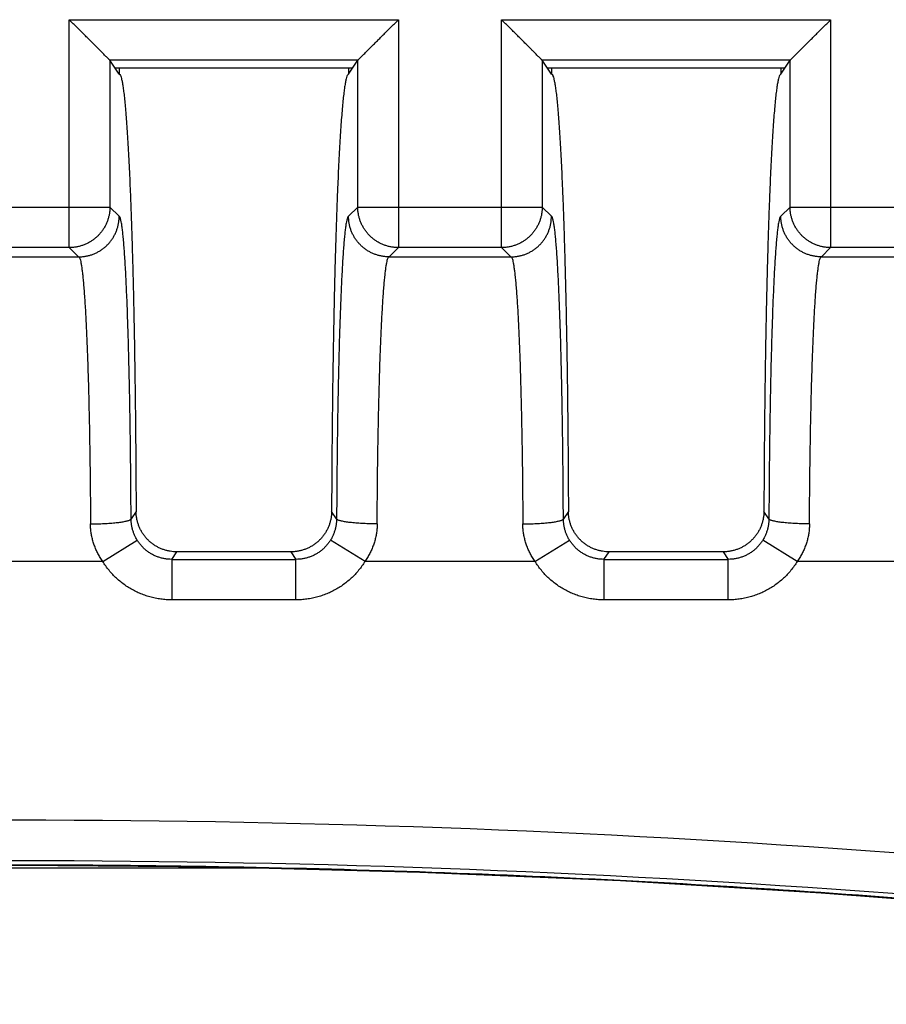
# Model space of a CAD drawing. Header units: inches. Extents: x 0 to 34, y 0 to 22.
# Tile 43 of 78: x 16.8 to 17.2, y 8.2 to 8.7. Entities that reach past the tile are written whole.
import ezdxf

# ---------------------------------------------------------------- set-up
doc = ezdxf.new("R2010")
doc.units = ezdxf.units.IN
doc.header["$LTSCALE"] = 1.87
doc.header["$MEASUREMENT"] = 0
doc.layers.get('0').update_dxf_attribs({"linetype": 'CONTINUOUS'})

msp = doc.modelspace()

# ---------------------------------------------------------------- linework, layer by layer
at = {"color": 7, "linetype": 'CONTINUOUS'}
for p, q in [((16.80375, 8.68169), (16.96586, 8.68169)), ((16.80375, 8.56942), (16.80375, 8.68169)), ((16.96586, 8.68169), (16.96586, 8.56942)), ((17.01675, 8.68169), (17.17886, 8.68169)), ((17.01675, 8.56942), (17.01675, 8.68169)), ((17.17886, 8.68169), (17.17886, 8.56942)), ((16.94588, 8.66171), (16.82374, 8.66171)), ((16.82831, 8.65485), (16.82374, 8.66171)), ((16.82621, 8.658), (16.9434, 8.658)), ((16.82831, 8.658), (16.82831, 8.65485)), ((16.94131, 8.65485), (16.94588, 8.66171)), ((16.94131, 8.658), (16.94131, 8.65485)), ((17.15888, 8.66171), (17.03674, 8.66171)), ((17.04131, 8.65485), (17.03674, 8.66171)), ((17.03921, 8.658), (17.1564, 8.658)), ((17.04131, 8.658), (17.04131, 8.65485)), ((17.15431, 8.65485), (17.15888, 8.66171)), ((17.15431, 8.658), (17.15431, 8.65485)), ((16.73287, 8.58941), (16.82374, 8.58941)), ((16.82829, 8.58485), (16.82374, 8.58941)), ((16.94587, 8.58941), (16.94132, 8.58485)), ((16.94587, 8.58941), (17.03674, 8.58941)), ((17.04129, 8.58485), (17.03674, 8.58941)), ((17.15887, 8.58941), (17.15432, 8.58485)), ((17.15887, 8.58941), (17.24974, 8.58941)), ((16.80375, 8.56942), (16.75286, 8.56942)), ((16.80375, 8.56942), (16.80831, 8.56485)), ((16.96131, 8.56485), (16.96586, 8.56942)), ((17.01675, 8.56942), (16.96586, 8.56942)), ((17.01675, 8.56942), (17.02131, 8.56485)), ((17.17431, 8.56485), (17.17886, 8.56942)), ((17.22975, 8.56942), (17.17886, 8.56942)), ((16.74831, 8.56485), (16.80831, 8.56485)), ((16.80832, 8.56485), (16.80838, 8.56485)), ((16.96129, 8.56485), (16.96123, 8.56485)), ((16.96131, 8.56485), (17.02131, 8.56485)), ((17.02132, 8.56485), (17.02138, 8.56485)), ((17.17429, 8.56485), (17.17423, 8.56485)), ((17.17431, 8.56485), (17.23431, 8.56485)), ((16.83664, 8.4395), (16.83417, 8.43579)), ((16.93544, 8.43579), (16.93297, 8.4395)), ((17.04964, 8.4395), (17.04717, 8.43579)), ((17.14844, 8.43579), (17.14597, 8.4395)), ((16.82018, 8.41485), (16.83718, 8.42533)), ((16.94943, 8.41485), (16.93244, 8.42533)), ((17.03318, 8.41485), (17.05018, 8.42533)), ((17.16243, 8.41485), (17.14544, 8.42533)), ((16.85418, 8.41585), (16.85666, 8.41957)), ((16.85418, 8.41585), (16.91543, 8.41585)), ((16.85418, 8.41585), (16.85418, 8.39587)), ((16.91295, 8.41957), (16.91543, 8.41585)), ((16.91543, 8.39587), (16.91543, 8.41585)), ((17.06718, 8.41585), (17.06966, 8.41957)), ((17.06718, 8.41585), (17.12843, 8.41585)), ((17.06718, 8.41585), (17.06718, 8.39587)), ((17.12595, 8.41957), (17.12843, 8.41585)), ((17.12843, 8.39587), (17.12843, 8.41585)), ((16.82018, 8.41485), (16.73643, 8.41485)), ((17.03318, 8.41485), (16.94943, 8.41485)), ((17.24618, 8.41485), (17.16243, 8.41485)), ((16.91543, 8.39587), (16.85418, 8.39587)), ((17.12843, 8.39587), (17.06718, 8.39587)), ((16.65883, 8.26385), (16.8977, 8.26385))]:
    msp.add_line(p, q, dxfattribs=at)
msp.add_lwpolyline([(15.89066, 8.19665), (15.98832, 8.21098), (16.08656, 8.22368), (16.18499, 8.23469), (16.2836, 8.24402), (16.38235, 8.25165), (16.48122, 8.25759), (16.58019, 8.26183), (16.67922, 8.26438), (16.77828, 8.26523), (16.87734, 8.26438), (16.97637, 8.26183), (17.07533, 8.25759), (17.1742, 8.25165), (17.27296, 8.24401), (17.37156, 8.23469), (17.46999, 8.22368), (17.56823, 8.21098)], dxfattribs=at)
for radius, start, end in [(5.79042, 81.165426, 98.834613), (5.77043, 81.149349, 98.850651)]:
    msp.add_arc((16.77826, 2.49689), radius, start, end, dxfattribs=at)
for points, knots in [([(16.82374, 8.66171), (16.8237, 8.66175), (16.82361, 8.66184), (16.82342, 8.66203), (16.82315, 8.6623), (16.82279, 8.66266), (16.82233, 8.66312), (16.82178, 8.66367), (16.82111, 8.66434), (16.82033, 8.66512), (16.81943, 8.66602), (16.8184, 8.66705), (16.81723, 8.66822), (16.81593, 8.66952), (16.8145, 8.67095), (16.81293, 8.67252), (16.81125, 8.6742), (16.80948, 8.67597), (16.80762, 8.67783), (16.8057, 8.67975), (16.80441, 8.68104), (16.80375, 8.68169)], [0, 0, 0, 0, 0.004989, 0.014225, 0.02777, 0.045803, 0.068537, 0.096273, 0.129398, 0.168315, 0.213399, 0.264977, 0.323247, 0.388304, 0.460202, 0.538802, 0.623214, 0.712345, 0.805548, 0.90185, 1, 1, 1, 1]), ([(16.94588, 8.66171), (16.94591, 8.66175), (16.946, 8.66184), (16.94619, 8.66202), (16.94646, 8.6623), (16.94682, 8.66266), (16.94728, 8.66312), (16.94785, 8.66368), (16.94852, 8.66436), (16.94931, 8.66515), (16.95022, 8.66606), (16.95126, 8.66709), (16.95242, 8.66826), (16.95372, 8.66956), (16.95516, 8.67099), (16.95672, 8.67255), (16.95839, 8.67422), (16.96016, 8.67599), (16.96201, 8.67784), (16.96392, 8.67975), (16.96521, 8.68104), (16.96586, 8.68169)], [0, 0, 0, 0, 0.004927, 0.014084, 0.027601, 0.045717, 0.068645, 0.096788, 0.13048, 0.169938, 0.215281, 0.267011, 0.325406, 0.390477, 0.462195, 0.540515, 0.62458, 0.713334, 0.806158, 0.902116, 1, 1, 1, 1]), ([(17.03674, 8.66171), (17.0367, 8.66175), (17.03661, 8.66184), (17.03642, 8.66203), (17.03615, 8.6623), (17.03579, 8.66266), (17.03533, 8.66312), (17.03478, 8.66367), (17.03411, 8.66434), (17.03333, 8.66512), (17.03243, 8.66602), (17.0314, 8.66705), (17.03023, 8.66822), (17.02893, 8.66952), (17.0275, 8.67095), (17.02593, 8.67252), (17.02425, 8.6742), (17.02248, 8.67597), (17.02062, 8.67783), (17.0187, 8.67975), (17.01741, 8.68104), (17.01675, 8.68169)], [0, 0, 0, 0, 0.004989, 0.014225, 0.02777, 0.045803, 0.068537, 0.096273, 0.129398, 0.168315, 0.213399, 0.264977, 0.323247, 0.388304, 0.460202, 0.538802, 0.623214, 0.712345, 0.805548, 0.90185, 1, 1, 1, 1]), ([(17.15888, 8.66171), (17.15891, 8.66175), (17.159, 8.66184), (17.15919, 8.66202), (17.15946, 8.6623), (17.15982, 8.66266), (17.16028, 8.66312), (17.16085, 8.66368), (17.16152, 8.66436), (17.16231, 8.66515), (17.16322, 8.66606), (17.16426, 8.66709), (17.16542, 8.66826), (17.16672, 8.66956), (17.16816, 8.67099), (17.16972, 8.67255), (17.17139, 8.67422), (17.17316, 8.67599), (17.17501, 8.67784), (17.17692, 8.67975), (17.17821, 8.68104), (17.17886, 8.68169)], [0, 0, 0, 0, 0.004927, 0.014084, 0.027601, 0.045717, 0.068645, 0.096788, 0.13048, 0.169938, 0.215281, 0.267011, 0.325406, 0.390477, 0.462195, 0.540515, 0.62458, 0.713334, 0.806158, 0.902116, 1, 1, 1, 1]), ([(16.82374, 8.66171), (16.82374, 8.65368), (16.82374, 8.63761), (16.82374, 8.61351), (16.82374, 8.59744), (16.82374, 8.58941)], [0, 0, 0, 0, 0.333338, 0.666671, 1, 1, 1, 1]), ([(16.94587, 8.58941), (16.94587, 8.59744), (16.94587, 8.61351), (16.94587, 8.63761), (16.94588, 8.65368), (16.94588, 8.66171)], [0, 0, 0, 0, 0.333329, 0.666662, 1, 1, 1, 1]), ([(17.03674, 8.66171), (17.03674, 8.65368), (17.03674, 8.63761), (17.03674, 8.61351), (17.03674, 8.59744), (17.03674, 8.58941)], [0, 0, 0, 0, 0.333338, 0.666671, 1, 1, 1, 1]), ([(17.15887, 8.58941), (17.15887, 8.59744), (17.15887, 8.61351), (17.15887, 8.63761), (17.15888, 8.65368), (17.15888, 8.66171)], [0, 0, 0, 0, 0.333329, 0.666662, 1, 1, 1, 1]), ([(16.82831, 8.65485), (16.82845, 8.65485), (16.82881, 8.65453), (16.82911, 8.65377), (16.82948, 8.65257), (16.82983, 8.65091), (16.83019, 8.64879), (16.83055, 8.64621), (16.8309, 8.64317), (16.83125, 8.63969), (16.83159, 8.63576), (16.83193, 8.63141), (16.83226, 8.62662), (16.83258, 8.62141), (16.83289, 8.61579), (16.8332, 8.60977), (16.8335, 8.60336), (16.83379, 8.59658), (16.83406, 8.58943), (16.83433, 8.58193), (16.83458, 8.57409), (16.83482, 8.56594), (16.83505, 8.55749), (16.83527, 8.54876), (16.83547, 8.53976), (16.83565, 8.53051), (16.83583, 8.52103), (16.83598, 8.51134), (16.83613, 8.50146), (16.83625, 8.49141), (16.83636, 8.4812), (16.83646, 8.47087), (16.83654, 8.46045), (16.8366, 8.44998), (16.83663, 8.44299), (16.83664, 8.4395)], [0, 0, 0, 0, 0.002055, 0.005792, 0.011548, 0.019397, 0.029358, 0.041433, 0.055598, 0.071818, 0.090069, 0.110312, 0.132525, 0.156687, 0.182784, 0.210739, 0.24046, 0.271902, 0.305035, 0.339826, 0.376168, 0.413962, 0.453129, 0.4936, 0.535318, 0.578185, 0.622115, 0.666998, 0.712766, 0.759354, 0.806671, 0.854577, 0.902874, 0.951414, 1, 1, 1, 1]), ([(16.94131, 8.65485), (16.94115, 8.65485), (16.94079, 8.6545), (16.94048, 8.65371), (16.94009, 8.65243), (16.93974, 8.65066), (16.93936, 8.6484), (16.939, 8.64565), (16.93863, 8.64242), (16.93828, 8.6387), (16.93792, 8.63452), (16.93758, 8.62987), (16.93724, 8.62477), (16.93691, 8.61923), (16.93659, 8.61326), (16.93627, 8.60687), (16.93597, 8.60007), (16.93568, 8.59289), (16.9354, 8.58533), (16.93514, 8.57742), (16.93488, 8.56916), (16.93464, 8.56058), (16.93442, 8.55169), (16.93421, 8.54252), (16.93401, 8.53307), (16.93383, 8.52338), (16.93366, 8.51346), (16.93351, 8.50333), (16.93338, 8.49302), (16.93326, 8.48254), (16.93316, 8.47192), (16.93308, 8.46119), (16.93302, 8.45037), (16.93298, 8.44313), (16.93297, 8.4395)], [0, 0, 0, 0, 0.002126, 0.006059, 0.012159, 0.020505, 0.031105, 0.04396, 0.059043, 0.076334, 0.095797, 0.11739, 0.141079, 0.166799, 0.194516, 0.224153, 0.255665, 0.288975, 0.324016, 0.360721, 0.398996, 0.438786, 0.479977, 0.522514, 0.566281, 0.611204, 0.657182, 0.704109, 0.751911, 0.800463, 0.849689, 0.899427, 0.949575, 1, 1, 1, 1]), ([(17.04131, 8.65485), (17.04145, 8.65485), (17.04181, 8.65453), (17.04211, 8.65377), (17.04248, 8.65257), (17.04283, 8.65091), (17.04319, 8.64879), (17.04355, 8.64621), (17.0439, 8.64317), (17.04425, 8.63969), (17.04459, 8.63576), (17.04493, 8.63141), (17.04526, 8.62662), (17.04558, 8.62141), (17.04589, 8.61579), (17.0462, 8.60977), (17.0465, 8.60336), (17.04679, 8.59658), (17.04706, 8.58943), (17.04733, 8.58193), (17.04758, 8.57409), (17.04782, 8.56594), (17.04805, 8.55749), (17.04827, 8.54876), (17.04847, 8.53976), (17.04865, 8.53051), (17.04883, 8.52103), (17.04898, 8.51134), (17.04913, 8.50146), (17.04925, 8.49141), (17.04936, 8.4812), (17.04946, 8.47087), (17.04954, 8.46045), (17.0496, 8.44998), (17.04963, 8.44299), (17.04964, 8.4395)], [0, 0, 0, 0, 0.002055, 0.005792, 0.011548, 0.019397, 0.029358, 0.041433, 0.055598, 0.071818, 0.090069, 0.110312, 0.132525, 0.156687, 0.182784, 0.210739, 0.24046, 0.271902, 0.305035, 0.339826, 0.376168, 0.413962, 0.453129, 0.4936, 0.535318, 0.578185, 0.622115, 0.666998, 0.712766, 0.759354, 0.806671, 0.854577, 0.902874, 0.951414, 1, 1, 1, 1]), ([(17.15431, 8.65485), (17.15415, 8.65485), (17.15379, 8.6545), (17.15348, 8.65371), (17.15309, 8.65243), (17.15274, 8.65066), (17.15236, 8.6484), (17.152, 8.64565), (17.15163, 8.64242), (17.15128, 8.6387), (17.15092, 8.63452), (17.15058, 8.62987), (17.15024, 8.62477), (17.14991, 8.61923), (17.14959, 8.61326), (17.14927, 8.60687), (17.14897, 8.60007), (17.14868, 8.59289), (17.1484, 8.58533), (17.14814, 8.57742), (17.14788, 8.56916), (17.14764, 8.56058), (17.14742, 8.55169), (17.14721, 8.54252), (17.14701, 8.53307), (17.14683, 8.52338), (17.14666, 8.51346), (17.14651, 8.50333), (17.14638, 8.49302), (17.14626, 8.48254), (17.14616, 8.47192), (17.14608, 8.46119), (17.14602, 8.45037), (17.14598, 8.44313), (17.14597, 8.4395)], [0, 0, 0, 0, 0.002126, 0.006059, 0.012159, 0.020505, 0.031105, 0.04396, 0.059043, 0.076334, 0.095797, 0.11739, 0.141079, 0.166799, 0.194516, 0.224153, 0.255665, 0.288975, 0.324016, 0.360721, 0.398996, 0.438786, 0.479977, 0.522514, 0.566281, 0.611204, 0.657182, 0.704109, 0.751911, 0.800463, 0.849689, 0.899427, 0.949575, 1, 1, 1, 1]), ([(16.82374, 8.58941), (16.82374, 8.58886), (16.8237, 8.58775), (16.82349, 8.58611), (16.82315, 8.5845), (16.82268, 8.58291), (16.82207, 8.58137), (16.82135, 8.57989), (16.8205, 8.57847), (16.81954, 8.57712), (16.81847, 8.57586), (16.8173, 8.57469), (16.81604, 8.57362), (16.81469, 8.57266), (16.81327, 8.57182), (16.81179, 8.57109), (16.81025, 8.57049), (16.80866, 8.57001), (16.80705, 8.56967), (16.80541, 8.56947), (16.80431, 8.56942), (16.80375, 8.56942)], [0, 0, 0, 0, 0.052613, 0.105232, 0.157856, 0.210485, 0.263118, 0.315754, 0.368394, 0.421035, 0.473678, 0.526321, 0.578964, 0.631606, 0.684245, 0.736881, 0.789514, 0.842143, 0.894767, 0.947386, 1, 1, 1, 1]), ([(16.96586, 8.56942), (16.96531, 8.56942), (16.96421, 8.56947), (16.96257, 8.56967), (16.96095, 8.57001), (16.95937, 8.57049), (16.95783, 8.57109), (16.95634, 8.57182), (16.95492, 8.57266), (16.95358, 8.57362), (16.95231, 8.57469), (16.95115, 8.57586), (16.95008, 8.57712), (16.94911, 8.57847), (16.94827, 8.57989), (16.94754, 8.58137), (16.94694, 8.58291), (16.94647, 8.5845), (16.94612, 8.58611), (16.94592, 8.58775), (16.94587, 8.58886), (16.94587, 8.58941)], [0, 0, 0, 0, 0.052614, 0.105233, 0.157857, 0.210486, 0.263119, 0.315755, 0.368395, 0.421036, 0.473679, 0.526322, 0.578965, 0.631606, 0.684246, 0.736882, 0.789515, 0.842144, 0.894768, 0.947387, 1, 1, 1, 1]), ([(17.03674, 8.58941), (17.03674, 8.58886), (17.0367, 8.58775), (17.03649, 8.58611), (17.03615, 8.5845), (17.03568, 8.58291), (17.03507, 8.58137), (17.03435, 8.57989), (17.0335, 8.57847), (17.03254, 8.57712), (17.03147, 8.57586), (17.0303, 8.57469), (17.02904, 8.57362), (17.02769, 8.57266), (17.02627, 8.57182), (17.02479, 8.57109), (17.02325, 8.57049), (17.02166, 8.57001), (17.02005, 8.56967), (17.01841, 8.56947), (17.01731, 8.56942), (17.01675, 8.56942)], [0, 0, 0, 0, 0.052613, 0.105232, 0.157856, 0.210485, 0.263118, 0.315754, 0.368394, 0.421035, 0.473678, 0.526321, 0.578964, 0.631606, 0.684245, 0.736881, 0.789514, 0.842143, 0.894767, 0.947386, 1, 1, 1, 1]), ([(17.17886, 8.56942), (17.17831, 8.56942), (17.17721, 8.56947), (17.17557, 8.56967), (17.17395, 8.57001), (17.17237, 8.57049), (17.17083, 8.57109), (17.16934, 8.57182), (17.16792, 8.57266), (17.16658, 8.57362), (17.16531, 8.57469), (17.16415, 8.57586), (17.16308, 8.57712), (17.16211, 8.57847), (17.16127, 8.57989), (17.16054, 8.58137), (17.15994, 8.58291), (17.15947, 8.5845), (17.15912, 8.58611), (17.15892, 8.58775), (17.15887, 8.58886), (17.15887, 8.58941)], [0, 0, 0, 0, 0.052614, 0.105233, 0.157857, 0.210486, 0.263119, 0.315755, 0.368395, 0.421036, 0.473679, 0.526322, 0.578965, 0.631606, 0.684246, 0.736882, 0.789515, 0.842144, 0.894768, 0.947387, 1, 1, 1, 1]), ([(16.80838, 8.56485), (16.80891, 8.56486), (16.80999, 8.5649), (16.8116, 8.56511), (16.81322, 8.56545), (16.81481, 8.56592), (16.81635, 8.56652), (16.81784, 8.56725), (16.81926, 8.5681), (16.82061, 8.56907), (16.82187, 8.57014), (16.82304, 8.57131), (16.82411, 8.57258), (16.82507, 8.57393), (16.82591, 8.57535), (16.82664, 8.57684), (16.82724, 8.57838), (16.82771, 8.57996), (16.82805, 8.58158), (16.82825, 8.58321), (16.8283, 8.58431), (16.8283, 8.58485)], [0, 0, 0, 0, 0.050642, 0.103384, 0.156109, 0.208954, 0.261749, 0.314583, 0.367402, 0.4202, 0.473058, 0.525858, 0.578729, 0.631525, 0.684301, 0.73709, 0.789838, 0.842543, 0.895165, 0.947681, 1, 1, 1, 1]), ([(16.83417, 8.43579), (16.83416, 8.43856), (16.83413, 8.44409), (16.83408, 8.45236), (16.834, 8.46058), (16.83392, 8.46869), (16.83382, 8.47666), (16.8337, 8.48446), (16.83357, 8.49208), (16.83343, 8.49952), (16.83328, 8.50675), (16.83311, 8.51376), (16.83294, 8.52053), (16.83275, 8.52702), (16.83255, 8.53324), (16.83234, 8.53915), (16.83212, 8.54477), (16.83188, 8.55006), (16.83165, 8.55502), (16.8314, 8.55963), (16.83114, 8.56387), (16.83088, 8.56775), (16.83062, 8.57125), (16.83034, 8.57436), (16.83007, 8.57707), (16.82979, 8.57938), (16.8295, 8.58128), (16.82923, 8.58277), (16.82893, 8.58386), (16.8287, 8.58453), (16.82842, 8.58485), (16.82829, 8.58485)], [0, 0, 0, 0, 0.055542, 0.110994, 0.166051, 0.220416, 0.27381, 0.326031, 0.377041, 0.426816, 0.475252, 0.522218, 0.56756, 0.6111, 0.652686, 0.69229, 0.729913, 0.765451, 0.798719, 0.829581, 0.858015, 0.884015, 0.90752, 0.928445, 0.946716, 0.962287, 0.975138, 0.985271, 0.992699, 0.997485, 1, 1, 1, 1]), ([(16.94132, 8.58485), (16.94119, 8.58485), (16.94092, 8.58452), (16.94068, 8.58386), (16.94039, 8.58277), (16.94011, 8.58128), (16.93983, 8.57938), (16.93955, 8.57707), (16.93927, 8.57436), (16.939, 8.57124), (16.93873, 8.56774), (16.93847, 8.56387), (16.93821, 8.55963), (16.93797, 8.55502), (16.93773, 8.55006), (16.9375, 8.54476), (16.93728, 8.53915), (16.93707, 8.53323), (16.93687, 8.52702), (16.93668, 8.52052), (16.9365, 8.51375), (16.93633, 8.50674), (16.93618, 8.49951), (16.93604, 8.49207), (16.93591, 8.48445), (16.9358, 8.47665), (16.9357, 8.46868), (16.93561, 8.46057), (16.93554, 8.45236), (16.93548, 8.44408), (16.93545, 8.43856), (16.93544, 8.43579)], [0, 0, 0, 0, 0.002511, 0.007294, 0.014725, 0.024864, 0.03772, 0.053288, 0.071554, 0.092482, 0.115998, 0.142006, 0.170441, 0.201298, 0.234567, 0.270112, 0.307744, 0.347356, 0.388941, 0.432471, 0.477807, 0.524782, 0.57324, 0.623028, 0.674038, 0.726249, 0.779632, 0.833986, 0.889031, 0.944472, 1, 1, 1, 1]), ([(16.96123, 8.56485), (16.96071, 8.56486), (16.95963, 8.5649), (16.95801, 8.56511), (16.95639, 8.56545), (16.9548, 8.56592), (16.95326, 8.56653), (16.95177, 8.56726), (16.95035, 8.56811), (16.949, 8.56907), (16.94774, 8.57015), (16.94657, 8.57132), (16.9455, 8.57259), (16.94454, 8.57394), (16.94369, 8.57536), (16.94297, 8.57685), (16.94237, 8.5784), (16.9419, 8.57998), (16.94157, 8.58159), (16.94137, 8.58322), (16.94132, 8.58431), (16.94132, 8.58485)], [0, 0, 0, 0, 0.050539, 0.103304, 0.156066, 0.208965, 0.261816, 0.314704, 0.367572, 0.420422, 0.473332, 0.526185, 0.57911, 0.631954, 0.684769, 0.737595, 0.790376, 0.843085, 0.895649, 0.94802, 1, 1, 1, 1]), ([(17.02138, 8.56485), (17.02191, 8.56486), (17.02299, 8.5649), (17.0246, 8.56511), (17.02622, 8.56545), (17.02781, 8.56592), (17.02935, 8.56652), (17.03084, 8.56725), (17.03226, 8.5681), (17.03361, 8.56907), (17.03487, 8.57014), (17.03604, 8.57131), (17.03711, 8.57258), (17.03807, 8.57393), (17.03891, 8.57535), (17.03964, 8.57684), (17.04024, 8.57838), (17.04071, 8.57996), (17.04105, 8.58158), (17.04125, 8.58321), (17.0413, 8.58431), (17.0413, 8.58485)], [0, 0, 0, 0, 0.050642, 0.103384, 0.156109, 0.208954, 0.261749, 0.314583, 0.367402, 0.4202, 0.473058, 0.525858, 0.578729, 0.631525, 0.684301, 0.73709, 0.789838, 0.842543, 0.895165, 0.947681, 1, 1, 1, 1]), ([(17.04717, 8.43579), (17.04716, 8.43856), (17.04713, 8.44409), (17.04708, 8.45236), (17.047, 8.46058), (17.04692, 8.46869), (17.04682, 8.47666), (17.0467, 8.48446), (17.04657, 8.49208), (17.04643, 8.49952), (17.04628, 8.50675), (17.04611, 8.51376), (17.04594, 8.52053), (17.04575, 8.52702), (17.04555, 8.53324), (17.04534, 8.53915), (17.04512, 8.54477), (17.04488, 8.55006), (17.04465, 8.55502), (17.0444, 8.55963), (17.04414, 8.56387), (17.04388, 8.56775), (17.04362, 8.57125), (17.04334, 8.57436), (17.04307, 8.57707), (17.04279, 8.57938), (17.0425, 8.58128), (17.04223, 8.58277), (17.04193, 8.58386), (17.0417, 8.58453), (17.04142, 8.58485), (17.04129, 8.58485)], [0, 0, 0, 0, 0.055542, 0.110994, 0.166051, 0.220416, 0.27381, 0.326031, 0.377041, 0.426816, 0.475252, 0.522218, 0.56756, 0.6111, 0.652686, 0.69229, 0.729913, 0.765451, 0.798719, 0.829581, 0.858015, 0.884015, 0.90752, 0.928445, 0.946716, 0.962287, 0.975138, 0.985271, 0.992699, 0.997485, 1, 1, 1, 1]), ([(17.15432, 8.58485), (17.15419, 8.58485), (17.15392, 8.58452), (17.15368, 8.58386), (17.15339, 8.58277), (17.15311, 8.58128), (17.15283, 8.57938), (17.15255, 8.57707), (17.15227, 8.57436), (17.152, 8.57124), (17.15173, 8.56774), (17.15147, 8.56387), (17.15121, 8.55963), (17.15097, 8.55502), (17.15073, 8.55006), (17.1505, 8.54476), (17.15028, 8.53915), (17.15007, 8.53323), (17.14987, 8.52702), (17.14968, 8.52052), (17.1495, 8.51375), (17.14933, 8.50674), (17.14918, 8.49951), (17.14904, 8.49207), (17.14891, 8.48445), (17.1488, 8.47665), (17.1487, 8.46868), (17.14861, 8.46057), (17.14854, 8.45236), (17.14848, 8.44408), (17.14845, 8.43856), (17.14844, 8.43579)], [0, 0, 0, 0, 0.002511, 0.007294, 0.014725, 0.024864, 0.03772, 0.053288, 0.071554, 0.092482, 0.115998, 0.142006, 0.170441, 0.201298, 0.234567, 0.270112, 0.307744, 0.347356, 0.388941, 0.432471, 0.477807, 0.524782, 0.57324, 0.623028, 0.674038, 0.726249, 0.779632, 0.833986, 0.889031, 0.944472, 1, 1, 1, 1]), ([(17.17423, 8.56485), (17.17371, 8.56486), (17.17263, 8.5649), (17.17101, 8.56511), (17.16939, 8.56545), (17.1678, 8.56592), (17.16626, 8.56653), (17.16477, 8.56726), (17.16335, 8.56811), (17.162, 8.56907), (17.16074, 8.57015), (17.15957, 8.57132), (17.1585, 8.57259), (17.15754, 8.57394), (17.15669, 8.57536), (17.15597, 8.57685), (17.15537, 8.5784), (17.1549, 8.57998), (17.15457, 8.58159), (17.15437, 8.58322), (17.15432, 8.58431), (17.15432, 8.58485)], [0, 0, 0, 0, 0.050539, 0.103304, 0.156066, 0.208965, 0.261816, 0.314704, 0.367572, 0.420422, 0.473332, 0.526185, 0.57911, 0.631954, 0.684769, 0.737595, 0.790376, 0.843085, 0.895649, 0.94802, 1, 1, 1, 1]), ([(16.8086, 8.56467), (16.80874, 8.56449), (16.80894, 8.56401), (16.80924, 8.56306), (16.80951, 8.56176), (16.80979, 8.56009), (16.81007, 8.55805), (16.81035, 8.55567), (16.81062, 8.55293), (16.81089, 8.54984), (16.81115, 8.54643), (16.81141, 8.54268), (16.81166, 8.53862), (16.8119, 8.53424), (16.81213, 8.52958), (16.81235, 8.52462), (16.81256, 8.5194), (16.81276, 8.51391), (16.81295, 8.50818), (16.81313, 8.50221), (16.81329, 8.49603), (16.81344, 8.48965), (16.81359, 8.48308), (16.81371, 8.47634), (16.81383, 8.46945), (16.81393, 8.46243), (16.81402, 8.45528), (16.81409, 8.44803), (16.81415, 8.4407), (16.81418, 8.43579), (16.81419, 8.43333)], [0, 0, 0, 0, 0.004808, 0.012235, 0.022374, 0.035242, 0.050826, 0.069099, 0.090021, 0.113544, 0.139608, 0.16815, 0.199101, 0.23239, 0.267931, 0.305632, 0.345396, 0.38713, 0.430735, 0.4761, 0.52311, 0.571645, 0.621587, 0.672815, 0.725207, 0.778639, 0.832978, 0.888083, 0.943808, 1, 1, 1, 1]), ([(16.95543, 8.43332), (16.95544, 8.43579), (16.95547, 8.4407), (16.95553, 8.44803), (16.9556, 8.45528), (16.95569, 8.46243), (16.95579, 8.46945), (16.9559, 8.47634), (16.95603, 8.48308), (16.95617, 8.48965), (16.95633, 8.49603), (16.95649, 8.50221), (16.95667, 8.50817), (16.95686, 8.5139), (16.95706, 8.51939), (16.95727, 8.52461), (16.95749, 8.52957), (16.95772, 8.53423), (16.95796, 8.53861), (16.95821, 8.54267), (16.95846, 8.54642), (16.95872, 8.54984), (16.95899, 8.55292), (16.95927, 8.55566), (16.95954, 8.55805), (16.95982, 8.56008), (16.96011, 8.56175), (16.96038, 8.56306), (16.96067, 8.56401), (16.96087, 8.56449), (16.96102, 8.56467)], [0, 0, 0, 0, 0.056199, 0.111925, 0.167034, 0.221375, 0.274806, 0.327193, 0.378415, 0.428354, 0.476886, 0.523888, 0.569239, 0.612829, 0.65455, 0.694305, 0.732, 0.767539, 0.800827, 0.831777, 0.860319, 0.88639, 0.909921, 0.930852, 0.949131, 0.964723, 0.977602, 0.987752, 0.995187, 1, 1, 1, 1]), ([(17.0216, 8.56467), (17.02174, 8.56449), (17.02194, 8.56401), (17.02224, 8.56306), (17.02251, 8.56176), (17.02279, 8.56009), (17.02307, 8.55805), (17.02335, 8.55567), (17.02362, 8.55293), (17.02389, 8.54984), (17.02415, 8.54643), (17.02441, 8.54268), (17.02466, 8.53862), (17.0249, 8.53424), (17.02513, 8.52958), (17.02535, 8.52462), (17.02556, 8.5194), (17.02576, 8.51391), (17.02595, 8.50818), (17.02613, 8.50221), (17.02629, 8.49603), (17.02644, 8.48965), (17.02659, 8.48308), (17.02671, 8.47634), (17.02683, 8.46945), (17.02693, 8.46243), (17.02702, 8.45528), (17.02709, 8.44803), (17.02715, 8.4407), (17.02718, 8.43579), (17.02719, 8.43333)], [0, 0, 0, 0, 0.004808, 0.012235, 0.022374, 0.035242, 0.050826, 0.069099, 0.090021, 0.113544, 0.139608, 0.16815, 0.199101, 0.23239, 0.267931, 0.305632, 0.345396, 0.38713, 0.430735, 0.4761, 0.52311, 0.571645, 0.621587, 0.672815, 0.725207, 0.778639, 0.832978, 0.888083, 0.943808, 1, 1, 1, 1]), ([(17.16843, 8.43332), (17.16844, 8.43579), (17.16847, 8.4407), (17.16853, 8.44803), (17.1686, 8.45528), (17.16869, 8.46243), (17.16879, 8.46945), (17.1689, 8.47634), (17.16903, 8.48308), (17.16917, 8.48965), (17.16933, 8.49603), (17.16949, 8.50221), (17.16967, 8.50817), (17.16986, 8.5139), (17.17006, 8.51939), (17.17027, 8.52461), (17.17049, 8.52957), (17.17072, 8.53423), (17.17096, 8.53861), (17.17121, 8.54267), (17.17146, 8.54642), (17.17172, 8.54984), (17.17199, 8.55292), (17.17227, 8.55566), (17.17254, 8.55805), (17.17282, 8.56008), (17.17311, 8.56175), (17.17338, 8.56306), (17.17367, 8.56401), (17.17387, 8.56449), (17.17402, 8.56467)], [0, 0, 0, 0, 0.056199, 0.111925, 0.167034, 0.221375, 0.274806, 0.327193, 0.378415, 0.428354, 0.476886, 0.523888, 0.569239, 0.612829, 0.65455, 0.694305, 0.732, 0.767539, 0.800827, 0.831777, 0.860319, 0.88639, 0.909921, 0.930852, 0.949131, 0.964723, 0.977602, 0.987752, 0.995187, 1, 1, 1, 1]), ([(16.81419, 8.43333), (16.81475, 8.43333), (16.81589, 8.43334), (16.81758, 8.43337), (16.81924, 8.43342), (16.82087, 8.43349), (16.82245, 8.43358), (16.82396, 8.43368), (16.82541, 8.43379), (16.82678, 8.43393), (16.82805, 8.43407), (16.82922, 8.43422), (16.83029, 8.43439), (16.83123, 8.43457), (16.83206, 8.43475), (16.83275, 8.43494), (16.83331, 8.43514), (16.83374, 8.43534), (16.83403, 8.43554), (16.83415, 8.43571), (16.83417, 8.43579)], [0, 0, 0, 0, 0.083736, 0.166848, 0.248757, 0.328871, 0.406636, 0.481505, 0.552936, 0.620422, 0.68349, 0.741706, 0.794675, 0.842046, 0.883524, 0.918878, 0.947987, 0.970875, 0.987856, 1, 1, 1, 1]), ([(16.83718, 8.42533), (16.8369, 8.42579), (16.83637, 8.42672), (16.8357, 8.42817), (16.83515, 8.42966), (16.83472, 8.43117), (16.83441, 8.43271), (16.83422, 8.43425), (16.83418, 8.43528), (16.83417, 8.43579)], [0, 0, 0, 0, 0.145902, 0.290852, 0.434813, 0.577747, 0.719604, 0.86036, 1, 1, 1, 1]), ([(16.85666, 8.41957), (16.85612, 8.41957), (16.85503, 8.41961), (16.85341, 8.41981), (16.85179, 8.42015), (16.85021, 8.42061), (16.84866, 8.42121), (16.84717, 8.42194), (16.84575, 8.42278), (16.84439, 8.42374), (16.84313, 8.42481), (16.84195, 8.42597), (16.84088, 8.42723), (16.83992, 8.42858), (16.83906, 8.43), (16.83833, 8.43148), (16.83773, 8.43302), (16.83725, 8.4346), (16.83691, 8.43621), (16.8367, 8.43785), (16.83665, 8.43895), (16.83664, 8.43949)], [0, 0, 0, 0, 0.05173, 0.103987, 0.156544, 0.209382, 0.262205, 0.315012, 0.367785, 0.420532, 0.473341, 0.526071, 0.578852, 0.631559, 0.684273, 0.736971, 0.7896, 0.842266, 0.894834, 0.94745, 1, 1, 1, 1]), ([(16.93297, 8.43949), (16.93297, 8.43895), (16.93292, 8.43785), (16.93271, 8.43621), (16.93236, 8.4346), (16.93189, 8.43301), (16.93128, 8.43148), (16.93055, 8.43), (16.9297, 8.42858), (16.92873, 8.42723), (16.92766, 8.42597), (16.92648, 8.42481), (16.92522, 8.42374), (16.92387, 8.42278), (16.92244, 8.42194), (16.92095, 8.42121), (16.91941, 8.42061), (16.91782, 8.42015), (16.91621, 8.41981), (16.91458, 8.41961), (16.91349, 8.41957), (16.91295, 8.41957)], [0, 0, 0, 0, 0.052543, 0.105152, 0.157714, 0.210373, 0.262995, 0.315687, 0.368394, 0.421095, 0.473869, 0.526593, 0.579396, 0.632135, 0.684904, 0.737704, 0.790517, 0.843346, 0.895907, 0.948171, 1, 1, 1, 1]), ([(16.93544, 8.43579), (16.93544, 8.43528), (16.93539, 8.43425), (16.9352, 8.43271), (16.93489, 8.43117), (16.93446, 8.42966), (16.93391, 8.42817), (16.93324, 8.42672), (16.93272, 8.42579), (16.93244, 8.42533)], [0, 0, 0, 0, 0.139688, 0.280496, 0.422401, 0.56536, 0.709315, 0.854212, 1, 1, 1, 1]), ([(16.95543, 8.43333), (16.95486, 8.43333), (16.95373, 8.43334), (16.95204, 8.43337), (16.95037, 8.43342), (16.94875, 8.43349), (16.94717, 8.43358), (16.94565, 8.43368), (16.9442, 8.43379), (16.94284, 8.43393), (16.94156, 8.43407), (16.94039, 8.43422), (16.93933, 8.43439), (16.93838, 8.43457), (16.93756, 8.43475), (16.93686, 8.43494), (16.9363, 8.43514), (16.93588, 8.43534), (16.93558, 8.43554), (16.93546, 8.43571), (16.93544, 8.43579)], [0, 0, 0, 0, 0.083707, 0.166836, 0.248751, 0.328866, 0.406634, 0.481507, 0.55294, 0.620426, 0.683494, 0.74171, 0.794676, 0.84204, 0.883512, 0.918864, 0.947971, 0.970855, 0.987829, 1, 1, 1, 1]), ([(17.02719, 8.43333), (17.02775, 8.43333), (17.02889, 8.43334), (17.03058, 8.43337), (17.03224, 8.43342), (17.03387, 8.43349), (17.03545, 8.43358), (17.03696, 8.43368), (17.03841, 8.43379), (17.03978, 8.43393), (17.04105, 8.43407), (17.04222, 8.43422), (17.04329, 8.43439), (17.04423, 8.43457), (17.04506, 8.43475), (17.04575, 8.43494), (17.04631, 8.43514), (17.04674, 8.43534), (17.04703, 8.43554), (17.04715, 8.43571), (17.04717, 8.43579)], [0, 0, 0, 0, 0.083736, 0.166848, 0.248757, 0.328871, 0.406636, 0.481505, 0.552936, 0.620422, 0.68349, 0.741706, 0.794675, 0.842046, 0.883524, 0.918878, 0.947987, 0.970875, 0.987856, 1, 1, 1, 1]), ([(17.05018, 8.42533), (17.0499, 8.42579), (17.04937, 8.42672), (17.0487, 8.42817), (17.04815, 8.42966), (17.04772, 8.43117), (17.04741, 8.43271), (17.04722, 8.43425), (17.04718, 8.43528), (17.04717, 8.43579)], [0, 0, 0, 0, 0.145902, 0.290852, 0.434813, 0.577747, 0.719604, 0.86036, 1, 1, 1, 1]), ([(17.06966, 8.41957), (17.06912, 8.41957), (17.06803, 8.41961), (17.06641, 8.41981), (17.06479, 8.42015), (17.06321, 8.42061), (17.06166, 8.42121), (17.06017, 8.42194), (17.05875, 8.42278), (17.05739, 8.42374), (17.05613, 8.42481), (17.05495, 8.42597), (17.05388, 8.42723), (17.05292, 8.42858), (17.05206, 8.43), (17.05133, 8.43148), (17.05073, 8.43302), (17.05025, 8.4346), (17.04991, 8.43621), (17.0497, 8.43785), (17.04965, 8.43895), (17.04964, 8.43949)], [0, 0, 0, 0, 0.05173, 0.103987, 0.156544, 0.209382, 0.262205, 0.315012, 0.367785, 0.420532, 0.473341, 0.526071, 0.578852, 0.631559, 0.684273, 0.736971, 0.7896, 0.842266, 0.894834, 0.94745, 1, 1, 1, 1]), ([(17.14597, 8.43949), (17.14597, 8.43895), (17.14592, 8.43785), (17.14571, 8.43621), (17.14536, 8.4346), (17.14489, 8.43301), (17.14428, 8.43148), (17.14355, 8.43), (17.1427, 8.42858), (17.14173, 8.42723), (17.14066, 8.42597), (17.13948, 8.42481), (17.13822, 8.42374), (17.13687, 8.42278), (17.13544, 8.42194), (17.13395, 8.42121), (17.13241, 8.42061), (17.13082, 8.42015), (17.12921, 8.41981), (17.12758, 8.41961), (17.12649, 8.41957), (17.12595, 8.41957)], [0, 0, 0, 0, 0.052543, 0.105152, 0.157714, 0.210373, 0.262995, 0.315687, 0.368394, 0.421095, 0.473869, 0.526593, 0.579396, 0.632135, 0.684904, 0.737704, 0.790517, 0.843346, 0.895907, 0.948171, 1, 1, 1, 1]), ([(17.14844, 8.43579), (17.14844, 8.43528), (17.14839, 8.43425), (17.1482, 8.43271), (17.14789, 8.43117), (17.14746, 8.42966), (17.14691, 8.42817), (17.14624, 8.42672), (17.14572, 8.42579), (17.14544, 8.42533)], [0, 0, 0, 0, 0.139688, 0.280496, 0.422401, 0.56536, 0.709315, 0.854212, 1, 1, 1, 1]), ([(17.16843, 8.43333), (17.16786, 8.43333), (17.16673, 8.43334), (17.16504, 8.43337), (17.16337, 8.43342), (17.16175, 8.43349), (17.16017, 8.43358), (17.15865, 8.43368), (17.1572, 8.43379), (17.15584, 8.43393), (17.15456, 8.43407), (17.15339, 8.43422), (17.15233, 8.43439), (17.15138, 8.43457), (17.15056, 8.43475), (17.14986, 8.43494), (17.1493, 8.43514), (17.14888, 8.43534), (17.14858, 8.43554), (17.14846, 8.43571), (17.14844, 8.43579)], [0, 0, 0, 0, 0.083707, 0.166836, 0.248751, 0.328866, 0.406634, 0.481507, 0.55294, 0.620426, 0.683494, 0.74171, 0.794676, 0.84204, 0.883512, 0.918864, 0.947971, 0.970855, 0.987829, 1, 1, 1, 1]), ([(16.82018, 8.41485), (16.81975, 8.41547), (16.81893, 8.41673), (16.81782, 8.4187), (16.81685, 8.42073), (16.81603, 8.4228), (16.81536, 8.42491), (16.81483, 8.42703), (16.81446, 8.42914), (16.81424, 8.43124), (16.81419, 8.43264), (16.81419, 8.43333)], [0, 0, 0, 0, 0.114652, 0.229127, 0.343121, 0.456316, 0.568397, 0.679071, 0.788063, 0.895115, 1, 1, 1, 1]), ([(16.95543, 8.43332), (16.95542, 8.43263), (16.95537, 8.43124), (16.95515, 8.42914), (16.95478, 8.42702), (16.95426, 8.4249), (16.95358, 8.4228), (16.95276, 8.42073), (16.95179, 8.4187), (16.95069, 8.41673), (16.94986, 8.41547), (16.94943, 8.41485)], [0, 0, 0, 0, 0.104975, 0.212131, 0.321182, 0.431877, 0.543946, 0.657102, 0.771031, 0.88543, 1, 1, 1, 1]), ([(17.03318, 8.41485), (17.03275, 8.41547), (17.03193, 8.41673), (17.03082, 8.4187), (17.02985, 8.42073), (17.02903, 8.4228), (17.02836, 8.42491), (17.02783, 8.42703), (17.02746, 8.42914), (17.02724, 8.43124), (17.02719, 8.43264), (17.02719, 8.43333)], [0, 0, 0, 0, 0.114652, 0.229127, 0.343121, 0.456316, 0.568397, 0.679071, 0.788063, 0.895115, 1, 1, 1, 1]), ([(17.16843, 8.43332), (17.16842, 8.43263), (17.16837, 8.43124), (17.16815, 8.42914), (17.16778, 8.42702), (17.16726, 8.4249), (17.16658, 8.4228), (17.16576, 8.42073), (17.16479, 8.4187), (17.16369, 8.41673), (17.16286, 8.41547), (17.16243, 8.41485)], [0, 0, 0, 0, 0.104975, 0.212131, 0.321182, 0.431877, 0.543946, 0.657102, 0.771031, 0.88543, 1, 1, 1, 1]), ([(16.85418, 8.41585), (16.85362, 8.41585), (16.85248, 8.41589), (16.8508, 8.41611), (16.84914, 8.41646), (16.84751, 8.41696), (16.84594, 8.41759), (16.84442, 8.41835), (16.84298, 8.41924), (16.84162, 8.42025), (16.84034, 8.42137), (16.83917, 8.42259), (16.83811, 8.42391), (16.83747, 8.42485), (16.83718, 8.42533)], [0, 0, 0, 0, 0.083519, 0.166968, 0.25036, 0.333703, 0.417009, 0.500287, 0.58355, 0.666806, 0.750069, 0.833347, 0.916654, 1, 1, 1, 1]), ([(16.93244, 8.42533), (16.93214, 8.42485), (16.93151, 8.42391), (16.93044, 8.42259), (16.92927, 8.42137), (16.928, 8.42025), (16.92663, 8.41924), (16.92519, 8.41835), (16.92367, 8.41759), (16.9221, 8.41696), (16.92048, 8.41646), (16.91882, 8.41611), (16.91713, 8.41589), (16.916, 8.41585), (16.91543, 8.41585)], [0, 0, 0, 0, 0.083347, 0.166653, 0.249932, 0.333194, 0.41645, 0.499713, 0.582991, 0.666297, 0.749641, 0.833032, 0.916483, 1, 1, 1, 1]), ([(17.06718, 8.41585), (17.06662, 8.41585), (17.06548, 8.41589), (17.0638, 8.41611), (17.06214, 8.41646), (17.06051, 8.41696), (17.05894, 8.41759), (17.05742, 8.41835), (17.05598, 8.41924), (17.05462, 8.42025), (17.05334, 8.42137), (17.05217, 8.42259), (17.05111, 8.42391), (17.05047, 8.42485), (17.05018, 8.42533)], [0, 0, 0, 0, 0.083519, 0.166968, 0.25036, 0.333703, 0.417009, 0.500287, 0.58355, 0.666806, 0.750069, 0.833347, 0.916654, 1, 1, 1, 1]), ([(17.14544, 8.42533), (17.14514, 8.42485), (17.14451, 8.42391), (17.14344, 8.42259), (17.14227, 8.42137), (17.141, 8.42025), (17.13963, 8.41924), (17.13819, 8.41835), (17.13667, 8.41759), (17.1351, 8.41696), (17.13348, 8.41646), (17.13182, 8.41611), (17.13013, 8.41589), (17.129, 8.41585), (17.12843, 8.41585)], [0, 0, 0, 0, 0.083347, 0.166653, 0.249932, 0.333194, 0.41645, 0.499713, 0.582991, 0.666297, 0.749641, 0.833032, 0.916483, 1, 1, 1, 1]), ([(16.91295, 8.41957), (16.9067, 8.41957), (16.89419, 8.41957), (16.87543, 8.41957), (16.86292, 8.41957), (16.85666, 8.41957)], [0, 0, 0, 0, 0.333333, 0.666667, 1, 1, 1, 1]), ([(17.12595, 8.41957), (17.1197, 8.41957), (17.10719, 8.41957), (17.08843, 8.41957), (17.07592, 8.41957), (17.06966, 8.41957)], [0, 0, 0, 0, 0.333333, 0.666667, 1, 1, 1, 1]), ([(16.85418, 8.39587), (16.85329, 8.39587), (16.85148, 8.39594), (16.84879, 8.39621), (16.84611, 8.39667), (16.84347, 8.3973), (16.84088, 8.39812), (16.83835, 8.39911), (16.83589, 8.40027), (16.83352, 8.4016), (16.83124, 8.40308), (16.82907, 8.40471), (16.82702, 8.40649), (16.82509, 8.4084), (16.82329, 8.41044), (16.82165, 8.41259), (16.82065, 8.41409), (16.82018, 8.41485)], [0, 0, 0, 0, 0.066292, 0.132843, 0.199581, 0.266412, 0.333242, 0.400001, 0.466708, 0.533404, 0.600124, 0.6669, 0.733742, 0.800573, 0.867292, 0.933799, 1, 1, 1, 1]), ([(16.94943, 8.41485), (16.94896, 8.41409), (16.94797, 8.41259), (16.94632, 8.41044), (16.94453, 8.4084), (16.9426, 8.40649), (16.94054, 8.40471), (16.93837, 8.40308), (16.93609, 8.40159), (16.93372, 8.40027), (16.93126, 8.39911), (16.92873, 8.39812), (16.92614, 8.3973), (16.9235, 8.39667), (16.92082, 8.39621), (16.91813, 8.39594), (16.91633, 8.39587), (16.91543, 8.39587)], [0, 0, 0, 0, 0.066212, 0.132725, 0.199445, 0.266276, 0.33312, 0.399903, 0.466635, 0.533345, 0.600066, 0.666828, 0.733645, 0.800453, 0.867167, 0.933701, 1, 1, 1, 1]), ([(17.06718, 8.39587), (17.06629, 8.39587), (17.06448, 8.39594), (17.06179, 8.39621), (17.05911, 8.39667), (17.05647, 8.3973), (17.05388, 8.39812), (17.05135, 8.39911), (17.04889, 8.40027), (17.04652, 8.4016), (17.04424, 8.40308), (17.04207, 8.40471), (17.04002, 8.40649), (17.03809, 8.4084), (17.03629, 8.41044), (17.03465, 8.41259), (17.03365, 8.41409), (17.03318, 8.41485)], [0, 0, 0, 0, 0.066292, 0.132843, 0.199581, 0.266412, 0.333242, 0.400001, 0.466708, 0.533404, 0.600124, 0.6669, 0.733742, 0.800573, 0.867292, 0.933799, 1, 1, 1, 1]), ([(17.16243, 8.41485), (17.16196, 8.41409), (17.16097, 8.41259), (17.15932, 8.41044), (17.15753, 8.4084), (17.1556, 8.40649), (17.15354, 8.40471), (17.15137, 8.40308), (17.14909, 8.40159), (17.14672, 8.40027), (17.14426, 8.39911), (17.14173, 8.39812), (17.13914, 8.3973), (17.1365, 8.39667), (17.13382, 8.39621), (17.13113, 8.39594), (17.12933, 8.39587), (17.12843, 8.39587)], [0, 0, 0, 0, 0.066212, 0.132725, 0.199445, 0.266276, 0.33312, 0.399903, 0.466635, 0.533345, 0.600066, 0.666828, 0.733645, 0.800453, 0.867167, 0.933701, 1, 1, 1, 1]), ([(17.6658, 8.19667), (17.6332, 8.20174), (17.5679, 8.21132), (17.46972, 8.224), (17.37132, 8.23501), (17.27274, 8.24432), (17.17402, 8.25195), (17.07518, 8.25788), (16.97626, 8.26212), (16.87728, 8.26467), (16.77827, 8.26552), (16.67925, 8.26467), (16.58027, 8.26212), (16.48134, 8.25788), (16.3825, 8.25195), (16.28378, 8.24432), (16.1852, 8.23501), (16.0868, 8.224), (15.98862, 8.21132), (15.92332, 8.20174), (15.89073, 8.19667)], [0, 0, 0, 0, 0.055531, 0.111087, 0.166646, 0.222205, 0.277764, 0.333323, 0.388881, 0.444439, 0.499998, 0.555557, 0.611116, 0.666675, 0.722234, 0.777793, 0.833353, 0.888912, 0.944469, 1, 1, 1, 1])]:
    msp.add_open_spline(points, degree=3, knots=knots, dxfattribs=at)
for points in [[(16.80831, 8.56485), (16.80842, 8.56485), (16.80852, 8.56476), (16.8086, 8.56467)], [(16.96102, 8.56467), (16.9611, 8.56476), (16.96119, 8.56485), (16.96131, 8.56485)], [(17.02131, 8.56485), (17.02142, 8.56485), (17.02152, 8.56476), (17.0216, 8.56467)], [(17.17402, 8.56467), (17.1741, 8.56476), (17.17419, 8.56485), (17.17431, 8.56485)]]:
    msp.add_open_spline(points, degree=3, dxfattribs=at)

doc.saveas('drawing.dxf')
